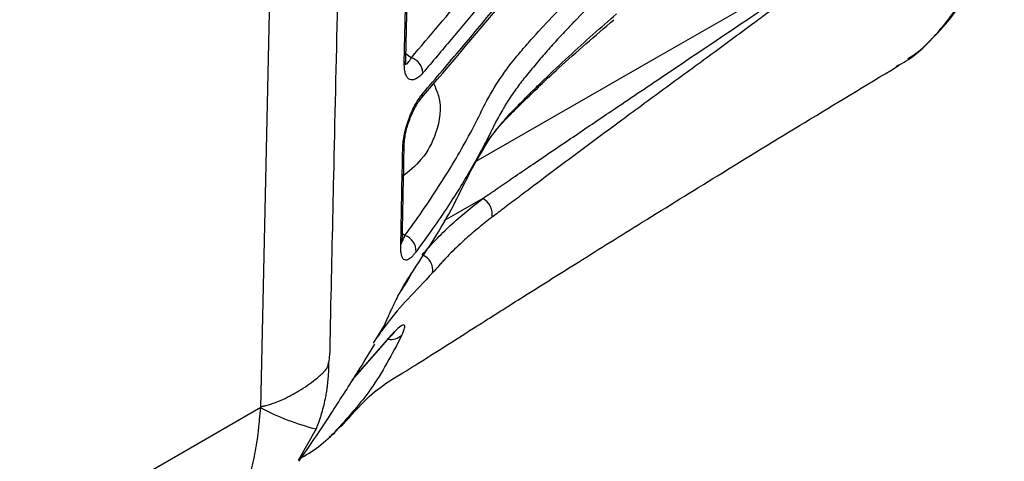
# Model space of a CAD drawing. Header units: millimetres. Extents: x 5 to 597, y 5 to 415.
# Tile 14 of 132: x 118 to 130, y 303 to 308. Entities that reach past the tile are written whole.
import ezdxf

# ---------------------------------------------------------------- set-up
doc = ezdxf.new("R2010")
doc.units = ezdxf.units.MM

msp = doc.modelspace()

# ---------------------------------------------------------------- linework, layer by layer
at = {"color": 8, "linetype": 'Continuous', "lineweight": 25}
for p, q in [((121.1705, 303.5839), (121.312, 310.014)), ((122.8065, 307.5803), (122.8675, 307.5333)), ((122.7666, 305.5504), (122.7939, 305.5277)), ((122.4398, 304.3144), (122.5589, 304.5035)), ((122.2022, 303.8958), (122.6817, 304.4457)), ((121.7932, 303.3473), (121.5921, 302.9907))]:
    msp.add_line(p, q, dxfattribs=at)
at = {"color": 7, "linetype": 'Continuous', "lineweight": 25}
for p, q in [((128.3338, 307.4293), (128.3671, 307.4539)), ((122.2158, 303.9156), (122.6448, 304.4054)), ((121.1706, 303.5896), (110.4351, 297.3921)), ((122.0295, 303.3361), (122.1006, 303.4008))]:
    msp.add_line(p, q, dxfattribs=at)
at = {"color": 8, "linetype": 'Continuous', "lineweight": 25, "flags": 128}
for points in [[(123.5964, 306.3653), (125.6203, 307.5273), (127.7223, 308.7341)], [(123.6731, 305.946), (123.3663, 305.7699), (123.2338, 305.6938)]]:
    msp.add_lwpolyline(points, dxfattribs=at)
at = {"color": 7, "linetype": 'Continuous', "lineweight": 25, "flags": 128}
for points in [[(122.7885, 307.47), (122.8007, 308.0962), (122.8102, 308.5882)], [(122.8053, 307.5173), (122.8151, 308.0232), (122.8269, 308.6354)]]:
    msp.add_lwpolyline(points, dxfattribs=at)
at = {"color": 8, "linetype": 'Continuous', "lineweight": 25}
for centre, radius, start, end in [((122.7419, 307.5132), 0.0635, 317.20115, 3.66173), ((122.9026, 307.1285), 0.0935, 321.37179, 0.09806), ((122.7226, 306.5524), 0.0645, 317.30864, 357.94846), ((122.6995, 305.4723), 0.0656, 318.33532, 3.14292), ((122.772, 305.1161), 0.0919, 309.66902, 340.81542), ((122.4772, 304.5546), 0.0964, 328.01638, 351.92246), ((122.6384, 304.5347), 0.1785, 260.34957, 313.47029), ((122.5893, 304.4934), 0.104, 302.32596, 332.69676)]:
    msp.add_arc(centre, radius, start, end, dxfattribs=at)
at = {"color": 7, "linetype": 'Continuous', "lineweight": 25}
for centre, radius, start, end in [((122.805, 307.3493), 0.1944, 4.20752, 71.22958), ((123.573, 305.7656), 0.2063, 351.07416, 60.97431), ((122.7419, 305.3565), 0.179, 356.48803, 73.1082), ((122.9291, 305.1411), 0.1796, 348.8682, 70.49318), ((122.5192, 306.1953), 2.9391, 242.6857, 255.69919)]:
    msp.add_arc(centre, radius, start, end, dxfattribs=at)
for points, knots in [([(128.6548, 307.6683), (128.735, 307.7466), (128.8845, 307.8925), (129.0761, 308.1612), (129.2242, 308.4294), (129.3726, 308.7836), (129.499, 309.2244), (129.5715, 309.7343), (129.5907, 310.2016), (129.5767, 310.6588), (129.5213, 311.1693), (129.4087, 311.7677), (129.2272, 312.4394), (129.0281, 313.0004), (128.8602, 313.3955), (128.7465, 313.6809), (128.7255, 313.8837), (128.7111, 314.0228)], [0, 0, 0, 0, 0.0661042, 0.1231271, 0.1874704, 0.2344777, 0.3276992, 0.4196839, 0.4789292, 0.538631, 0.6181875, 0.6936335, 0.783149, 0.8878001, 0.9163933, 0.942645, 1, 1, 1, 1]), ([(122.8675, 307.5333), (123.0768, 307.7796), (123.2847, 308.0265), (123.5937, 308.3978), (123.6963, 308.5217), (123.8493, 308.7079), (123.8999, 308.7701), (124.0019, 308.8943), (124.0536, 308.9561), (124.2102, 309.1409), (124.3169, 309.2634), (124.5311, 309.5079), (124.6381, 309.6302), (124.9587, 309.9972), (125.172, 310.242), (125.811, 310.9769), (126.2358, 311.4673), (126.8736, 312.2026), (127.0862, 312.4477), (127.5137, 312.9371), (127.7283, 313.1814), (127.9472, 313.4241)], [0, 0, 0, 0, 0.125, 0.125, 0.1875, 0.1875, 0.21875, 0.21875, 0.25, 0.25, 0.3125, 0.3125, 0.375, 0.375, 0.5, 0.5, 0.75, 0.75, 0.875, 0.875, 1, 1, 1, 1]), ([(128.3308, 307.4359), (128.3522, 307.4462), (128.5154, 307.5242), (128.7672, 307.7639), (129.0729, 308.1534), (129.3031, 308.6358), (129.4613, 309.1875), (129.5434, 309.8023), (129.5473, 310.4693), (129.4725, 311.1755), (129.315, 311.9387), (129.1156, 312.5907), (128.944, 313.0483), (128.8624, 313.2503), (128.8219, 313.3476), (128.8038, 313.3904), (128.7958, 313.4093)], [0, 0, 0, 0, 0.014842, 0.1129674, 0.2118455, 0.3099328, 0.4085416, 0.5069003, 0.6050179, 0.7038458, 0.8018647, 0.9123072, 0.961313, 0.9829544, 0.992497, 1, 1, 1, 1]), ([(128.0769, 313.2559), (128.0235, 313.1959), (127.9137, 313.0727), (127.7463, 312.8828), (127.571, 312.683), (127.3877, 312.4732), (127.1962, 312.2535), (126.9964, 312.0237), (126.7323, 311.7195), (126.3933, 311.3285), (125.9683, 310.8386), (125.4583, 310.2509), (124.9827, 309.7049), (124.6485, 309.3227), (124.5146, 309.1699), (124.4612, 309.1087), (124.368, 309.0016), (124.2625, 308.8787), (124.1587, 308.7552), (124.1009, 308.6857), (124.0628, 308.6389), (124.0374, 308.608), (123.993, 308.5535), (123.853, 308.3829), (123.6241, 308.1061), (123.3139, 307.7354), (123.105, 307.4889), (122.9988, 307.3635)], [0, 0, 0, 0, 0.0305973, 0.0629031, 0.096914, 0.1326275, 0.1700442, 0.2091664, 0.2499991, 0.3253859, 0.4086712, 0.4999958, 0.6249939, 0.6874931, 0.6953055, 0.7031179, 0.7187427, 0.7499927, 0.7656335, 0.7812435, 0.7851536, 0.7890564, 0.7968692, 0.8124949, 0.8749965, 0.9364165, 1, 1, 1, 1]), ([(122.9961, 307.1287), (123.0699, 307.2153), (123.2158, 307.3865), (123.4305, 307.6405), (123.6388, 307.8884), (123.8405, 308.1308), (123.986, 308.3057), (124.0721, 308.4113), (124.1042, 308.4497), (124.1337, 308.4852), (124.1988, 308.5626), (124.2976, 308.6786), (124.409, 308.8071), (124.4838, 308.8923), (124.5288, 308.9439), (124.5969, 309.0211), (124.7028, 309.1419), (124.8382, 309.2963), (124.9723, 309.4494), (125.1826, 309.6898), (125.4676, 310.0156), (125.8244, 310.4245), (126.1909, 310.8462), (126.5565, 311.2683), (126.9109, 311.6782), (127.1363, 311.9375), (127.2427, 312.0599)], [0, 0, 0, 0, 0.052531, 0.1038138, 0.1538283, 0.202558, 0.2499901, 0.2598927, 0.2656152, 0.2734206, 0.2812397, 0.3124879, 0.3437372, 0.3593624, 0.3645632, 0.3749879, 0.4066789, 0.4380735, 0.4691763, 0.4999913, 0.5845348, 0.6678468, 0.7499956, 0.8422091, 0.9255322, 1, 1, 1, 1]), ([(122.9669, 307.061), (123.6452, 307.8601), (125.0457, 309.5099), (126.4754, 311.1511), (127.2125, 311.9973)], [0, 0, 0, 0, 0.4843541, 1, 1, 1, 1]), ([(122.7939, 305.5277), (122.9267, 305.7091), (123.0545, 305.8926), (123.2955, 306.2658), (123.4086, 306.4555), (123.5652, 306.7456), (123.6151, 306.8433), (123.712, 307.0399), (123.7652, 307.1362), (123.8837, 307.3236), (123.9487, 307.4149), (124.055, 307.5481), (124.0922, 307.5918), (124.1669, 307.679), (124.2048, 307.7223), (124.3206, 307.8515), (124.4009, 307.9364), (124.5634, 308.1052), (124.6462, 308.189), (124.8989, 308.4385), (125.0733, 308.6023), (125.6143, 309.0862), (125.9988, 309.3987), (126.403, 309.7029)], [0, 0, 0, 0, 0.125, 0.125, 0.25, 0.25, 0.3125, 0.3125, 0.375, 0.375, 0.4375, 0.4375, 0.46875, 0.46875, 0.5, 0.5, 0.5625, 0.5625, 0.625, 0.625, 0.75, 0.75, 1, 1, 1, 1]), ([(126.5114, 309.5426), (126.4677, 309.5089), (126.3781, 309.4398), (126.242, 309.3325), (126.1006, 309.2189), (125.9321, 309.0806), (125.7052, 308.889), (125.3826, 308.6044), (125.0474, 308.2885), (124.7841, 308.0238), (124.6188, 307.8515), (124.527, 307.7537), (124.4723, 307.6942), (124.458, 307.6785)], [0, 0, 0, 0, 0.0580281, 0.1190353, 0.1830466, 0.2500913, 0.3507922, 0.5001266, 0.7125957, 0.8511134, 0.9101571, 0.9763968, 1, 1, 1, 1]), ([(123.6731, 305.946), (123.7274, 305.9833), (123.8413, 306.0615), (124.0217, 306.185), (124.2193, 306.32), (124.4344, 306.4665), (124.7273, 306.6655), (125.1402, 306.9448), (125.6873, 307.3135), (126.2208, 307.6728), (126.6576, 307.9667), (126.959, 308.1716), (127.1492, 308.3022), (127.2617, 308.3805), (127.3134, 308.4168), (127.3622, 308.4513), (127.4078, 308.4838), (127.4504, 308.5144), (127.4899, 308.5432), (127.5264, 308.57), (127.5597, 308.5949), (127.59, 308.6179), (127.6172, 308.639), (127.6414, 308.6582), (127.6624, 308.6754), (127.6804, 308.6908), (127.6953, 308.7042), (127.7071, 308.7157), (127.7161, 308.7252), (127.7205, 308.7315), (127.7223, 308.7341)], [0, 0, 0, 0, 0.0417023, 0.0875551, 0.1375592, 0.1917151, 0.2500233, 0.3576412, 0.4999881, 0.6553043, 0.7499613, 0.8191344, 0.8749696, 0.8882478, 0.9007806, 0.912568, 0.9236104, 0.9339082, 0.9434618, 0.9522717, 0.9603388, 0.9676639, 0.9742483, 0.9800939, 0.9852031, 0.9895798, 0.9932302, 0.996165, 0.9984053, 1, 1, 1, 1]), ([(127.7271, 308.7337), (127.726, 308.7314), (127.7236, 308.7264), (127.7186, 308.7188), (127.7126, 308.7104), (127.7052, 308.7012), (127.6966, 308.6912), (127.6868, 308.6804), (127.6756, 308.6688), (127.6633, 308.6564), (127.6496, 308.6432), (127.6347, 308.6292), (127.6185, 308.6145), (127.6011, 308.5989), (127.5824, 308.5825), (127.5624, 308.5653), (127.5412, 308.5473), (127.5187, 308.5285), (127.495, 308.5089), (127.47, 308.4885), (127.4437, 308.4673), (127.4162, 308.4452), (127.3874, 308.4224), (127.3574, 308.3987), (127.3261, 308.3742), (127.2935, 308.3489), (127.2597, 308.3228), (127.1988, 308.2759), (127.1082, 308.207), (126.9856, 308.1146), (126.8543, 308.0167), (126.6004, 307.8284), (126.2178, 307.5473), (125.7148, 307.179), (125.2149, 306.811), (124.8059, 306.5079), (124.4865, 306.2694), (124.2678, 306.1053), (124.079, 305.9627), (123.9216, 305.8434), (123.8233, 305.7688), (123.7768, 305.7336)], [0, 0, 0, 0, 0.0012833, 0.0027737, 0.0045026, 0.00649, 0.0087492, 0.0112891, 0.014116, 0.0172346, 0.0206482, 0.0243595, 0.0283704, 0.0326826, 0.0372973, 0.0422158, 0.0474387, 0.0529669, 0.0588011, 0.0649417, 0.0713893, 0.0781442, 0.0852069, 0.0925777, 0.1002569, 0.1082449, 0.1165418, 0.1251479, 0.1531281, 0.1832851, 0.2156253, 0.2501555, 0.3712524, 0.500074, 0.6272625, 0.7499723, 0.8137108, 0.8749792, 0.9210061, 0.9626868, 1, 1, 1, 1]), ([(123.5977, 306.3661), (123.6294, 306.4183), (123.6763, 306.4955), (123.7944, 306.7008), (124.0844, 306.9959), (124.5563, 307.452), (124.9389, 307.7816), (125.1486, 307.9621)], [0, 0, 0, 0, 0.0925358, 0.1367528, 0.3616851, 0.6502921, 1, 1, 1, 1]), ([(123.6685, 306.5025), (123.6699, 306.5048), (123.6727, 306.5093), (123.6761, 306.5144), (123.6802, 306.5208), (123.6886, 306.5337), (123.7077, 306.5624), (123.7491, 306.6219), (123.8379, 306.7394), (123.9514, 306.8708), (124.0538, 306.9784), (124.1167, 307.0424), (124.1806, 307.1063), (124.2655, 307.1904), (124.4212, 307.3419), (124.6353, 307.544), (124.9083, 307.7918), (125.0915, 307.9505), (125.1808, 308.0279)], [0, 0, 0, 0, 0.0038921, 0.0078374, 0.0100165, 0.0156704, 0.031333, 0.0626521, 0.1253003, 0.2502962, 0.3127346, 0.3346825, 0.3751844, 0.4386146, 0.5001244, 0.675085, 0.8416126, 1, 1, 1, 1]), ([(124.458, 307.6785), (124.4378, 307.6557), (124.3969, 307.6091), (124.3358, 307.5382), (124.2737, 307.465), (124.211, 307.3901), (124.1513, 307.3179), (124.096, 307.2464), (124.0439, 307.1757), (123.9785, 307.0816), (123.9001, 306.9578), (123.8381, 306.8457), (123.7984, 306.7672), (123.7805, 306.7307), (123.7617, 306.693), (123.7236, 306.6172), (123.6559, 306.4866), (123.5518, 306.2977), (123.4241, 306.0822), (123.2765, 305.8506), (123.1081, 305.6027), (122.9846, 305.4333), (122.9205, 305.3455)], [0, 0, 0, 0, 0.029749, 0.0604974, 0.0922547, 0.1250299, 0.1581516, 0.1874101, 0.2172882, 0.2496874, 0.308376, 0.3744438, 0.3900959, 0.4057482, 0.4195968, 0.4370645, 0.4996553, 0.5833471, 0.6752429, 0.775307, 0.8835354, 1, 1, 1, 1]), ([(128.4631, 307.5248), (128.5287, 307.5653), (128.5966, 307.6072), (128.6529, 307.6662), (128.6548, 307.6683)], [0, 0, 0, 0, 0.9654199, 1, 1, 1, 1]), ([(122.7997, 307.4654), (122.8011, 307.4648), (122.8049, 307.4634), (122.8048, 307.4792), (122.8053, 307.5004), (122.8055, 307.5113)], [0, 0, 0, 0, 0.2244245, 0.6007379, 1, 1, 1, 1]), ([(122.0748, 303.374), (122.0858, 303.3857), (122.152, 303.4559), (122.2876, 303.6132), (122.4927, 303.8128), (122.7517, 303.967), (123.0382, 304.1452), (123.346, 304.3418), (123.7324, 304.5877), (124.2001, 304.8837), (124.7906, 305.2549), (125.5126, 305.7052), (126.3639, 306.2311), (127.3198, 306.8163), (127.9907, 307.2217), (128.3344, 307.4294)], [0, 0, 0, 0, 0.0054018, 0.032399, 0.0908312, 0.1570339, 0.2143233, 0.2676622, 0.3194887, 0.3868423, 0.4742719, 0.5795958, 0.7042394, 0.8484536, 1, 1, 1, 1]), ([(122.9988, 307.3635), (122.9712, 307.3311), (122.9444, 307.3077), (122.906, 307.2875), (122.8939, 307.2835), (122.8709, 307.2809), (122.86, 307.2823), (122.84, 307.2911), (122.8311, 307.2983), (122.8155, 307.3183), (122.8087, 307.3314), (122.7981, 307.3627), (122.7941, 307.3808), (122.7891, 307.422), (122.7881, 307.4451), (122.7885, 307.47)], [0, 0, 0, 0, 0.25, 0.25, 0.375, 0.375, 0.5, 0.5, 0.625, 0.625, 0.75, 0.75, 0.875, 0.875, 1, 1, 1, 1]), ([(122.7699, 306.5087), (122.7704, 306.5337), (122.7724, 306.56), (122.7793, 306.6152), (122.7843, 306.6444), (122.803, 306.7321), (122.8208, 306.7927), (122.8527, 306.878), (122.8643, 306.906), (122.8886, 306.9592), (122.9012, 306.9843), (122.9275, 307.0316), (122.9411, 307.0539), (122.9684, 307.0942), (122.9822, 307.1124), (122.9961, 307.1287)], [0, 0, 0, 0, 0.125, 0.125, 0.25, 0.25, 0.5, 0.5, 0.625, 0.625, 0.75, 0.75, 0.875, 0.875, 1, 1, 1, 1]), ([(122.787, 306.55), (122.7877, 306.5659), (122.7892, 306.5991), (122.7982, 306.6593), (122.8131, 306.7276), (122.835, 306.8019), (122.8636, 306.8783), (122.8978, 306.9521), (122.9362, 307.0198), (122.9623, 307.0531), (122.9756, 307.0701)], [0, 0, 0, 0, 0.0957863, 0.2001012, 0.3127542, 0.4342639, 0.5639665, 0.7018167, 0.847274, 1, 1, 1, 1]), ([(122.7485, 305.4287), (122.7492, 305.4489), (122.7506, 305.491), (122.7515, 305.5513), (122.7528, 305.6206), (122.7546, 305.7118), (122.7569, 305.8311), (122.7621, 306.1017), (122.7664, 306.3279), (122.7699, 306.5087)], [0, 0, 0, 0, 0.0570989, 0.1192121, 0.1675818, 0.2494603, 0.3722796, 0.4985903, 1, 1, 1, 1]), ([(122.765, 305.4759), (122.7686, 305.6391), (122.7764, 305.999), (122.7831, 306.3591), (122.7868, 306.556)], [0, 0, 0, 0, 0.453336, 1, 1, 1, 1]), ([(122.8588, 305.0859), (123.0311, 305.3437), (123.2196, 305.6258), (123.3671, 305.9187), (123.3798, 305.9438)], [0, 0, 0, 0, 0.9143965, 1, 1, 1, 1]), ([(122.9891, 305.3105), (123.0142, 305.3387), (123.0395, 305.3668), (123.0904, 305.4229), (123.1158, 305.451), (123.1944, 305.534), (123.2493, 305.588), (123.4207, 305.7467), (123.5436, 305.848), (123.6731, 305.946)], [0, 0, 0, 0, 0.125, 0.125, 0.25, 0.25, 0.5, 0.5, 1, 1, 1, 1]), ([(123.7768, 305.7336), (123.7513, 305.714), (123.7005, 305.6748), (123.6264, 305.6151), (123.5542, 305.5549), (123.4842, 305.494), (123.4103, 305.4269), (123.3336, 305.3533), (123.2677, 305.286), (123.2172, 305.2312), (123.1673, 305.1759), (123.1301, 305.1342), (123.1053, 305.1065)], [0, 0, 0, 0, 0.1010446, 0.2016787, 0.3018185, 0.4013859, 0.5003088, 0.6257933, 0.7500367, 0.8125053, 0.874996, 1, 1, 1, 1]), ([(122.9205, 305.3455), (122.9162, 305.3398), (122.9076, 305.3284), (122.8951, 305.3131), (122.883, 305.2994), (122.8713, 305.2873), (122.86, 305.2768), (122.8416, 305.262), (122.8179, 305.2491), (122.7919, 305.2496), (122.7711, 305.2673), (122.7588, 305.2978), (122.7522, 305.3304), (122.749, 305.3593), (122.7476, 305.3918), (122.7482, 305.4163), (122.7485, 305.4287)], [0, 0, 0, 0, 0.0421133, 0.0838754, 0.1254195, 0.1668779, 0.2083796, 0.2500483, 0.3763782, 0.4995552, 0.6260224, 0.7491552, 0.8124589, 0.8748993, 0.9371769, 1, 1, 1, 1]), ([(122.5589, 304.5035), (122.5618, 304.51), (122.5673, 304.5228), (122.5764, 304.5437), (122.586, 304.5655), (122.596, 304.5883), (122.6066, 304.6121), (122.6196, 304.6411), (122.6355, 304.6761), (122.661, 304.731), (122.6953, 304.8022), (122.7312, 304.8721), (122.7598, 304.9248), (122.7832, 304.9663), (122.8083, 305.0085), (122.8346, 305.0504), (122.8507, 305.0739), (122.8588, 305.0859)], [0, 0, 0, 0, 0.04329762, 0.08576479, 0.12753499, 0.1687489, 0.20955792, 0.25012867, 0.31232181, 0.37480434, 0.49936441, 0.62438173, 0.68659995, 0.74955835, 0.83188912, 0.91488256, 1, 1, 1, 1]), ([(122.7612, 304.4051), (122.7771, 304.4374), (122.7871, 304.4636), (122.7934, 304.4925), (122.7941, 304.5005), (122.7926, 304.5125), (122.7904, 304.5166), (122.7833, 304.521), (122.7783, 304.5211), (122.7658, 304.5174), (122.7582, 304.5134), (122.7315, 304.4952), (122.7087, 304.4745), (122.6817, 304.4457)], [0, 0, 0, 0, 0.25, 0.25, 0.375, 0.375, 0.5, 0.5, 0.625, 0.625, 0.75, 0.75, 1, 1, 1, 1]), ([(121.6011, 302.9847), (121.6069, 302.9929), (121.7344, 303.1708), (121.9553, 303.5073), (122.2345, 303.9404), (122.3923, 304.1989), (122.4565, 304.304)], [0, 0, 0, 0, 0.0197902, 0.4338241, 0.769824, 1, 1, 1, 1]), ([(121.9473, 304.2121), (121.9456, 304.1903), (121.9425, 304.1515), (121.9376, 304.1123), (121.9355, 304.0952)], [0, 0, 0, 0, 0.5631423, 1, 1, 1, 1]), ([(121.171, 303.5842), (121.1712, 303.5863), (121.1717, 303.59), (121.1742, 303.5959), (121.1785, 303.5999), (121.1834, 303.6015), (121.1887, 303.6027), (121.1946, 303.6039), (121.2016, 303.6052), (121.213, 303.6078), (121.2317, 303.6125), (121.2566, 303.6193), (121.2932, 303.6305), (121.3396, 303.6467), (121.4098, 303.6751), (121.4988, 303.7175), (121.6002, 303.7745), (121.6975, 303.8378), (121.774, 303.895), (121.8299, 303.9416), (121.8653, 303.9737), (121.8901, 303.999), (121.907, 304.0186), (121.9191, 304.0372), (121.9275, 304.0563), (121.9325, 304.076), (121.9344, 304.0882), (121.9355, 304.0952)], [0, 0, 0, 0, 0.0053826, 0.0094332, 0.0132942, 0.0182476, 0.0245628, 0.0309098, 0.0372911, 0.0481264, 0.0683208, 0.0986123, 0.1303643, 0.1899836, 0.2545002, 0.3700305, 0.5030057, 0.629466, 0.7516707, 0.8231696, 0.8760195, 0.9130644, 0.9381583, 0.9549569, 0.969008, 0.9822838, 1, 1, 1, 1]), ([(121.9355, 304.0952), (121.9352, 304.0741), (121.9347, 304.0312), (121.9315, 303.9659), (121.9261, 303.8961), (121.9186, 303.8293), (121.91, 303.7668), (121.8982, 303.6983), (121.88, 303.6165), (121.8598, 303.5405), (121.8428, 303.4823), (121.8283, 303.439), (121.8118, 303.3938), (121.7998, 303.3638), (121.7932, 303.3473)], [0, 0, 0, 0, 0.0799538, 0.1633211, 0.2500245, 0.3499649, 0.4250516, 0.4999265, 0.6249814, 0.7499505, 0.8124297, 0.8749028, 0.93094, 1, 1, 1, 1]), ([(120.45, 301.8836), (120.4638, 301.8944), (120.4913, 301.9161), (120.5313, 301.9508), (120.5704, 301.9873), (120.6085, 302.0256), (120.6456, 302.0658), (120.6816, 302.1077), (120.7166, 302.1514), (120.7504, 302.197), (120.7831, 302.2443), (120.8146, 302.2933), (120.845, 302.3441), (120.8741, 302.3966), (120.902, 302.4509), (120.9286, 302.5068), (120.9765, 302.6156), (121.0385, 302.7865), (121.0908, 302.9901), (121.1229, 303.1625), (121.1394, 303.2775), (121.1498, 303.37), (121.1568, 303.4419), (121.1633, 303.5104), (121.1681, 303.56), (121.1705, 303.5839)], [0, 0, 0, 0, 0.03269642, 0.06546873, 0.09831698, 0.13124124, 0.16424153, 0.19731793, 0.23047047, 0.26369922, 0.2970042, 0.33038548, 0.36384311, 0.39737713, 0.43098759, 0.46467453, 0.49843801, 0.62230414, 0.74758061, 0.80930766, 0.87226685, 0.90925455, 0.93632849, 0.96924897, 1, 1, 1, 1]), ([(121.5998, 303.0075), (121.6773, 303.052), (121.8333, 303.1417), (121.9638, 303.271), (122.0295, 303.3361)], [0, 0, 0, 0, 0.49674901, 1, 1, 1, 1]), ([(122.032, 303.3444), (122.0155, 303.3206), (121.9901, 303.2838), (121.9538, 303.263), (121.9411, 303.2556)], [0, 0, 0, 0, 0.6479767, 1, 1, 1, 1])]:
    msp.add_open_spline(points, degree=3, knots=knots, dxfattribs=at)
at = {"color": 8, "linetype": 'Continuous', "lineweight": 25}
for points, knots in [([(122.0828, 310.207), (122.0521, 308.9051), (122.009, 307.0857), (121.9665, 305.1381), (121.9513, 304.4573), (121.9489, 304.2826), (121.9476, 304.2325), (121.9474, 304.2173), (121.9473, 304.2121)], [0, 0, 0, 0, 0.6506646, 0.9093235, 0.9745061, 0.9920522, 0.9972573, 1, 1, 1, 1]), ([(122.7889, 307.4694), (122.7924, 307.4663), (122.8045, 307.4554), (122.8317, 307.4709), (122.8556, 307.5125), (122.8675, 307.5333)], [0, 0, 0, 0, 0.166753, 0.5829429, 1, 1, 1, 1]), ([(123.1192, 307.2397), (123.1393, 307.1948), (123.2225, 307.0086), (123.1685, 306.7081), (123.0155, 306.3963), (122.8399, 306.251), (122.7636, 306.1879)], [0, 0, 0, 0, 0.1178247, 0.4886659, 0.7777773, 1, 1, 1, 1]), ([(123.3798, 305.9438), (123.4259, 306.0354), (123.5168, 306.2159), (123.6184, 306.4078), (123.6684, 306.5023)], [0, 0, 0, 0, 0.5078122, 1, 1, 1, 1]), ([(122.7631, 305.4595), (122.7643, 305.4609), (122.7681, 305.4653), (122.7781, 305.489), (122.7878, 305.5127), (122.7939, 305.5277)], [0, 0, 0, 0, 0.150458, 0.4646707, 1, 1, 1, 1]), ([(122.7319, 304.8726), (122.7556, 304.9076), (122.8159, 304.9972), (122.867, 305.0919), (122.8981, 305.1495)], [0, 0, 0, 0, 0.3911729, 1, 1, 1, 1]), ([(123.1053, 305.1065), (123.0097, 305.0046), (122.8189, 304.8016), (122.6476, 304.6149), (122.5172, 304.4313), (122.4834, 304.3836)], [0, 0, 0, 0, 0.4268747, 0.8512567, 1, 1, 1, 1]), ([(122.7612, 304.4051), (122.6501, 304.1933), (122.4411, 303.7947), (122.1626, 303.4881), (122.032, 303.3444)], [0, 0, 0, 0, 0.5312292, 1, 1, 1, 1])]:
    msp.add_open_spline(points, degree=3, knots=knots, dxfattribs=at)

doc.saveas('drawing.dxf')
